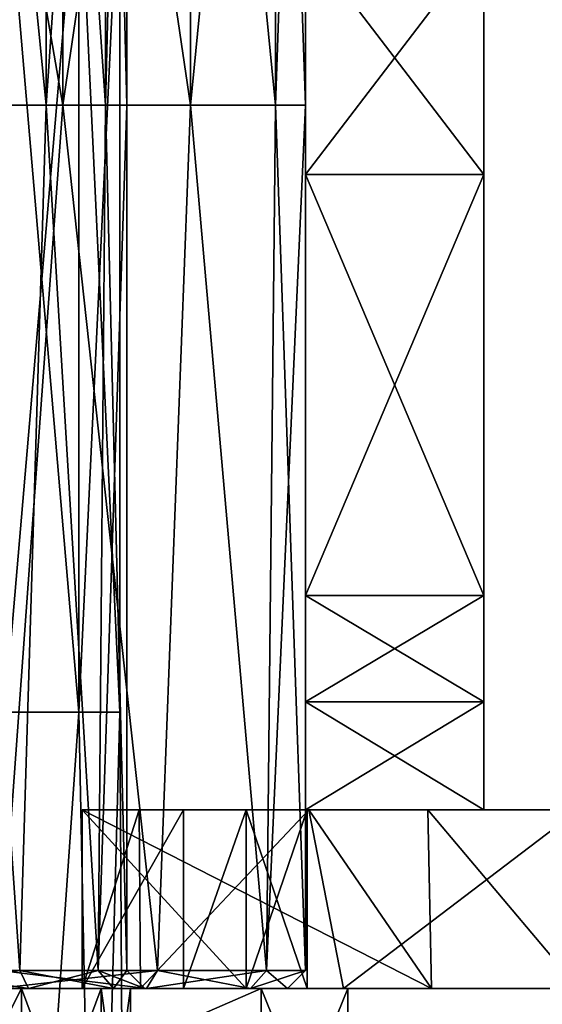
# Model space of a CAD drawing. Extents: x -90 to 358, y -508 to 4.
# Tile 5 of 21: x 71 to 86, y -490 to -463. Entities that reach past the tile are written whole.
import ezdxf

# ---------------------------------------------------------------- set-up
doc = ezdxf.new("R2010")
doc.units = 0
doc.header["$LTSCALE"] = 52.148148
for name, color, linetype in [('100', 7, 'CONTINUOUS'), ('101', 7, 'CONTINUOUS'), ('102', 7, 'CONTINUOUS'), ('103', 7, 'CONTINUOUS'), ('117', 7, 'CONTINUOUS'), ('123', 7, 'CONTINUOUS'), ('124', 7, 'CONTINUOUS'), ('125', 7, 'CONTINUOUS'), ('126', 7, 'CONTINUOUS'), ('127', 7, 'CONTINUOUS'), ('128', 7, 'CONTINUOUS'), ('143', 7, 'CONTINUOUS'), ('154', 7, 'CONTINUOUS'), ('155', 7, 'CONTINUOUS'), ('156', 7, 'CONTINUOUS'), ('158', 7, 'CONTINUOUS'), ('160', 7, 'CONTINUOUS'), ('162', 7, 'CONTINUOUS'), ('163', 7, 'CONTINUOUS'), ('164', 7, 'CONTINUOUS'), ('166', 7, 'CONTINUOUS'), ('168', 7, 'CONTINUOUS'), ('169', 7, 'CONTINUOUS'), ('181', 7, 'CONTINUOUS'), ('182', 7, 'CONTINUOUS'), ('189', 7, 'CONTINUOUS'), ('190', 7, 'CONTINUOUS'), ('70', 7, 'CONTINUOUS'), ('90', 7, 'CONTINUOUS'), ('92', 7, 'CONTINUOUS'), ('93', 7, 'CONTINUOUS'), ('94', 7, 'CONTINUOUS'), ('95', 7, 'CONTINUOUS')]:
    doc.layers.add(name, color=color, linetype=linetype)

msp = doc.modelspace()

# ---------------------------------------------------------------- linework, layer by layer
at = {"layer": '100', "linetype": 'CONTINUOUS'}
for points in [[(70.336, -490, 10.237), (74.547, -490, 8.209), (70.448, -489.5, 10.724), (70.336, -490, 10.237)], [(74.547, -490, 8.209), (74.858, -489.5, 8.6), (70.448, -489.5, 10.724), (74.547, -490, 8.209)], [(74.547, -490, 8.209), (77.46, -490, 4.556), (74.858, -489.5, 8.6), (74.547, -490, 8.209)], [(77.46, -490, 4.556), (77.911, -489.5, 4.773), (74.858, -489.5, 8.6), (77.46, -490, 4.556)], [(77.46, -490, 4.556), (78.5, -490), (77.911, -489.5, 4.773), (77.46, -490, 4.556)], [(78.5, -490), (79, -489.5), (77.911, -489.5, 4.773), (78.5, -490)]]:
    msp.add_3dface(points, dxfattribs=at)
at = {"layer": '101', "linetype": 'CONTINUOUS'}
for points in [[(74.547, -490, -8.209), (70.336, -490, -10.237), (74.858, -489.5, -8.6), (74.547, -490, -8.209)], [(70.336, -490, -10.237), (70.448, -489.5, -10.724), (74.858, -489.5, -8.6), (70.336, -490, -10.237)], [(77.46, -490, -4.556), (74.547, -490, -8.209), (77.911, -489.5, -4.773), (77.46, -490, -4.556)], [(74.547, -490, -8.209), (74.858, -489.5, -8.6), (77.911, -489.5, -4.773), (74.547, -490, -8.209)], [(78.5, -490), (77.46, -490, -4.556), (79, -489.5), (78.5, -490)], [(77.46, -490, -4.556), (77.911, -489.5, -4.773), (79, -489.5), (77.46, -490, -4.556)]]:
    msp.add_3dface(points, dxfattribs=at)
at = {"layer": '102', "linetype": 'CONTINUOUS'}
for points in [[(71.25, -490, 5.629), (68, -490, 6.5), (71, -489.5, 5.196), (71.25, -490, 5.629)], [(71.25, -490, 5.629), (71, -489.5, 5.196), (73.196, -489.5, 3), (71.25, -490, 5.629)], [(73.629, -490, 3.25), (71.25, -490, 5.629), (73.196, -489.5, 3), (73.629, -490, 3.25)], [(73.629, -490, 3.25), (73.196, -489.5, 3), (74, -489.5), (73.629, -490, 3.25)], [(74.5, -490), (73.629, -490, 3.25), (74, -489.5), (74.5, -490)]]:
    msp.add_3dface(points, dxfattribs=at)
at = {"layer": '103', "linetype": 'CONTINUOUS'}
for points in [[(68, -490, -6.5), (71.25, -490, -5.629), (68, -489.5, -6), (68, -490, -6.5)], [(71.25, -490, -5.629), (71, -489.5, -5.196), (68, -489.5, -6), (71.25, -490, -5.629)], [(71.25, -490, -5.629), (73.629, -490, -3.25), (71, -489.5, -5.196), (71.25, -490, -5.629)], [(73.629, -490, -3.25), (73.196, -489.5, -3), (71, -489.5, -5.196), (73.629, -490, -3.25)], [(73.629, -490, -3.25), (74.5, -490), (73.196, -489.5, -3), (73.629, -490, -3.25)], [(74.5, -490), (74, -489.5), (73.196, -489.5, -3), (74.5, -490)]]:
    msp.add_3dface(points, dxfattribs=at)
at = {"layer": '117', "color": 8, "linetype": 'CONTINUOUS'}
for points in [[(64, -490, -25), (52, -490, -8.333), (77.759, -490, -7.811), (64, -490, -25)], [(52, -490, 25), (64, -490, 25), (77.759, -490, 7.811), (52, -490, 25)], [(52, -490, 25), (77.759, -490, 7.811), (52, -490, 23.498), (52, -490, 25)], [(52, -490, 23.498), (77.759, -490, 7.811), (52, -490, 8.333), (52, -490, 23.498)], [(52, -490, 8.333), (77.759, -490, 7.811), (68, -490, 6.1), (52, -490, 8.333)], [(77.759, -490, -7.811), (52, -490, -8.333), (68, -490, -6.1), (77.759, -490, -7.811)], [(68, -490, 6.1), (77.759, -490, 7.811), (71.05, -490, 5.283), (68, -490, 6.1)], [(71.05, -490, -5.283), (77.759, -490, -7.811), (68, -490, -6.1), (71.05, -490, -5.283)], [(77.759, -490, 7.811), (80.185, -490, 2.788), (71.05, -490, 5.283), (77.759, -490, 7.811)], [(73.283, -490, -3.05), (77.759, -490, -7.811), (71.05, -490, -5.283), (73.283, -490, -3.05)], [(71.05, -490, 5.283), (80.185, -490, 2.788), (73.283, -490, 3.05), (71.05, -490, 5.283)], [(80.185, -490, -2.788), (77.759, -490, -7.811), (73.283, -490, -3.05), (80.185, -490, -2.788)], [(74.1, -490), (80.185, -490, -2.788), (73.283, -490, -3.05), (74.1, -490)], [(73.283, -490, 3.05), (80.185, -490, 2.788), (74.1, -490), (73.283, -490, 3.05)], [(80.185, -490, 2.788), (80.185, -490, -2.788), (74.1, -490), (80.185, -490, 2.788)]]:
    msp.add_3dface(points, dxfattribs=at)
at = {"layer": '123', "color": 8, "linetype": 'CONTINUOUS'}
for points in [[(71.05, -496, 5.283), (68, -496, 6.1), (71.05, -490, 5.283), (71.05, -496, 5.283)], [(68, -496, 6.1), (68, -490, 6.1), (71.05, -490, 5.283), (68, -496, 6.1)], [(68, -496, -6.1), (71.05, -496, -5.283), (68, -490, -6.1), (68, -496, -6.1)], [(71.05, -496, -5.283), (71.05, -490, -5.283), (68, -490, -6.1), (71.05, -496, -5.283)], [(71.05, -496, -5.283), (73.283, -496, -3.05), (71.05, -490, -5.283), (71.05, -496, -5.283)], [(73.283, -496, -3.05), (73.283, -490, -3.05), (71.05, -490, -5.283), (73.283, -496, -3.05)], [(73.283, -496, 3.05), (71.05, -496, 5.283), (73.283, -490, 3.05), (73.283, -496, 3.05)], [(71.05, -496, 5.283), (71.05, -490, 5.283), (73.283, -490, 3.05), (71.05, -496, 5.283)], [(73.283, -496, -3.05), (74.1, -496), (73.283, -490, -3.05), (73.283, -496, -3.05)], [(74.1, -496), (73.283, -496, 3.05), (74.1, -490), (74.1, -496)], [(74.1, -496), (74.1, -490), (73.283, -490, -3.05), (74.1, -496)], [(73.283, -496, 3.05), (73.283, -490, 3.05), (74.1, -490), (73.283, -496, 3.05)]]:
    msp.add_3dface(points, dxfattribs=at)
at = {"layer": '124', "color": 8, "linetype": 'CONTINUOUS'}
for points in [[(80.185, -496, -2.788), (77.759, -496, -7.811), (80.185, -490, -2.788), (80.185, -496, -2.788)], [(77.759, -496, -7.811), (77.759, -490, -7.811), (80.185, -490, -2.788), (77.759, -496, -7.811)], [(77.759, -496, 7.811), (80.185, -496, 2.788), (77.759, -490, 7.811), (77.759, -496, 7.811)], [(77.759, -490, 7.811), (80.185, -496, 2.788), (80.185, -490, 2.788), (77.759, -490, 7.811)], [(80.185, -496, 2.788), (80.185, -496, -2.788), (80.185, -490, 2.788), (80.185, -496, 2.788)], [(80.185, -496, -2.788), (80.185, -490, -2.788), (80.185, -490, 2.788), (80.185, -496, -2.788)]]:
    msp.add_3dface(points, dxfattribs=at)
at = {"layer": '125', "color": 8, "linetype": 'CONTINUOUS'}
for points in [[(64, -490, 25), (64, -496, 25), (77.759, -490, 7.811), (64, -490, 25)], [(64, -496, 25), (77.759, -496, 7.811), (77.759, -490, 7.811), (64, -496, 25)]]:
    msp.add_3dface(points, dxfattribs=at)
at = {"layer": '126', "color": 8, "linetype": 'CONTINUOUS'}
for points in [[(64, -496, -25), (64, -490, -25), (77.759, -496, -7.811), (64, -496, -25)], [(77.759, -496, -7.811), (64, -490, -25), (77.759, -490, -7.811), (77.759, -496, -7.811)]]:
    msp.add_3dface(points, dxfattribs=at)
at = {"layer": '127', "linetype": 'CONTINUOUS'}
for points in [[(92.761, -490, 56.241), (82.531, -490, 80.76), (72.75, -490, 61.492), (92.761, -490, 56.241)], [(72.75, -490, 56.241), (92.761, -490, 56.241), (72.75, -490, 61.492), (72.75, -490, 56.241)], [(92.761, -490, 56.241), (72.75, -490, 56.241), (96.586, -490, 31.98), (92.761, -490, 56.241)], [(96.586, -490, 31.98), (72.75, -490, 56.241), (72.75, -490, 49), (96.586, -490, 31.98)], [(72.75, -490, 31.98), (96.586, -490, 31.98), (72.75, -490, 34.572), (72.75, -490, 31.98)], [(96.586, -490, 31.98), (72.75, -490, 31.98), (95.883, -490, 7.72), (96.586, -490, 31.98)], [(72.75, -490, 34.572), (96.586, -490, 31.98), (72.75, -490, 49), (72.75, -490, 34.572)], [(95.883, -490, 7.72), (72.75, -490, 31.98), (75.582, -490, 8.039), (95.883, -490, 7.72)], [(75.582, -490, 8.039), (72.75, -490, 31.98), (72.75, -490, 9.977), (75.582, -490, 8.039)], [(72.75, -490, -16.541), (95.31, -490, -16.541), (72.75, -490, -9.977), (72.75, -490, -16.541)], [(95.31, -490, -16.541), (72.75, -490, -16.541), (90.139, -490, -40.802), (95.31, -490, -16.541)], [(72.75, -490, -9.977), (95.31, -490, -16.541), (77.343, -490, -5.9), (72.75, -490, -9.977)], [(90.139, -490, -40.802), (72.75, -490, -16.541), (72.75, -490, -34.572), (90.139, -490, -40.802)], [(72.75, -490, -40.802), (90.139, -490, -40.802), (72.75, -490, -34.572), (72.75, -490, -40.802)], [(90.139, -490, -40.802), (72.75, -490, -40.802), (74.386, -490, -65.214), (90.139, -490, -40.802)], [(74.386, -490, -65.214), (72.75, -490, -40.802), (72.75, -490, -49), (74.386, -490, -65.214)], [(72.75, -490, -61.492), (74.386, -490, -65.214), (72.75, -490, -49), (72.75, -490, -61.492)], [(96.33, -490, -65.063), (90.139, -490, -40.802), (74.386, -490, -65.214), (96.33, -490, -65.063)], [(96.33, -490, -65.063), (74.386, -490, -65.214), (88.123, -490, -89.46), (96.33, -490, -65.063)], [(88.123, -490, -89.46), (74.386, -490, -65.214), (86.642, -490, -87.275), (88.123, -490, -89.46)], [(86.642, -490, -87.275), (74.386, -490, -65.214), (80.07, -490, -76.489), (86.642, -490, -87.275)], [(95.883, -490, 7.72), (75.582, -490, 8.039), (94.745, -490, 3.005), (95.883, -490, 7.72)], [(75.582, -490, 8.039), (77.343, -490, 5.9), (93.5, -490), (75.582, -490, 8.039)], [(75.582, -490, 8.039), (93.5, -490), (94.745, -490, 3.005), (75.582, -490, 8.039)], [(77.343, -490, -5.9), (95.31, -490, -16.541), (79.05, -490), (77.343, -490, -5.9)], [(77.343, -490, 5.9), (79.05, -490), (93.5, -490), (77.343, -490, 5.9)], [(79.05, -490), (95.31, -490, -16.541), (93.5, -490), (79.05, -490)], [(82.531, -490, 80.76), (107.022, -490, 80.502), (86.642, -490, 87.275), (82.531, -490, 80.76)], [(107.022, -490, 80.502), (82.531, -490, 80.76), (92.761, -490, 56.241), (107.022, -490, 80.502)]]:
    msp.add_3dface(points, dxfattribs=at)
at = {"layer": '128', "linetype": 'CONTINUOUS'}
for points in [[(77.343, -485, -5.9), (93.5, -485), (72.75, -485, -16.541), (77.343, -485, -5.9)], [(72.75, -485, -16.541), (93.5, -485), (94.692, -485, -16.541), (72.75, -485, -16.541)], [(72.75, -485, 61.492), (79.095, -485, 74.706), (72.75, -485, 56.241), (72.75, -485, 61.492)], [(79.095, -485, 74.706), (82.43, -485, 80.59), (72.75, -485, 56.241), (79.095, -485, 74.706)], [(72.75, -485, 56.241), (82.43, -485, 80.59), (92.624, -485, 56.241), (72.75, -485, 56.241)], [(74.345, -485, -65.124), (72.75, -485, -61.492), (89.849, -485, -40.802), (74.345, -485, -65.124)], [(89.849, -485, -40.802), (72.75, -485, -61.492), (72.75, -485, -49), (89.849, -485, -40.802)], [(72.75, -485, 56.241), (92.624, -485, 56.241), (72.75, -485, 49), (72.75, -485, 56.241)], [(72.75, -485, 49), (92.624, -485, 56.241), (72.75, -485, 34.572), (72.75, -485, 49)], [(72.75, -485, 34.572), (92.624, -485, 56.241), (72.75, -485, 31.98), (72.75, -485, 34.572)], [(72.75, -485, 31.98), (92.624, -485, 56.241), (96.572, -485, 31.98), (72.75, -485, 31.98)], [(72.75, -485, 31.98), (96.572, -485, 31.98), (72.75, -485, 9.977), (72.75, -485, 31.98)], [(72.75, -485, 9.977), (96.572, -485, 31.98), (75.582, -485, 8.039), (72.75, -485, 9.977)], [(72.75, -485, -9.977), (77.343, -485, -5.9), (72.75, -485, -16.541), (72.75, -485, -9.977)], [(72.75, -485, -16.541), (94.692, -485, -16.541), (72.75, -485, -34.572), (72.75, -485, -16.541)], [(72.75, -485, -34.572), (94.692, -485, -16.541), (72.75, -485, -40.802), (72.75, -485, -34.572)], [(72.75, -485, -40.802), (94.692, -485, -16.541), (89.849, -485, -40.802), (72.75, -485, -40.802)], [(72.75, -485, -40.802), (89.849, -485, -40.802), (72.75, -485, -49), (72.75, -485, -40.802)], [(79.095, -485, -74.706), (74.345, -485, -65.124), (95.956, -485, -65.063), (79.095, -485, -74.706)], [(74.345, -485, -65.124), (89.849, -485, -40.802), (95.956, -485, -65.063), (74.345, -485, -65.124)], [(75.582, -485, 8.039), (96.572, -485, 31.98), (95.575, -485, 7.72), (75.582, -485, 8.039)], [(75.582, -485, 8.039), (95.575, -485, 7.72), (77.343, -485, 5.9), (75.582, -485, 8.039)], [(79.05, -485), (93.5, -485), (77.343, -485, -5.9), (79.05, -485)], [(77.343, -485, 5.9), (95.575, -485, 7.72), (79.05, -485), (77.343, -485, 5.9)], [(95.575, -485, 7.72), (93.5, -485), (79.05, -485), (95.575, -485, 7.72)], [(86.642, -485, -87.275), (79.095, -485, -74.706), (95.956, -485, -65.063), (86.642, -485, -87.275)], [(82.43, -485, 80.59), (86.642, -485, 87.275), (95.324, -485, 99.086), (82.43, -485, 80.59)], [(82.43, -485, 80.59), (95.324, -485, 99.086), (100.247, -485, 104.877), (82.43, -485, 80.59)], [(82.43, -485, 80.59), (100.247, -485, 104.877), (106.606, -485, 80.502), (82.43, -485, 80.59)], [(82.43, -485, 80.59), (106.606, -485, 80.502), (92.624, -485, 56.241), (82.43, -485, 80.59)]]:
    msp.add_3dface(points, dxfattribs=at)
at = {"layer": '143', "linetype": 'CONTINUOUS'}
for points in [[(72.75, -490, 56.241), (72.75, -490, 61.492), (72.75, -485, 56.241), (72.75, -490, 56.241)], [(72.75, -490, 49), (72.75, -490, 56.241), (72.75, -485, 49), (72.75, -490, 49)], [(72.75, -490, 56.241), (72.75, -485, 56.241), (72.75, -485, 49), (72.75, -490, 56.241)], [(72.75, -490, 61.492), (72.75, -485, 61.492), (72.75, -485, 56.241), (72.75, -490, 61.492)]]:
    msp.add_3dface(points, dxfattribs=at)
at = {"layer": '154', "linetype": 'CONTINUOUS'}
for points in [[(72.75, -490, 31.98), (72.75, -490, 34.572), (72.75, -485, 31.98), (72.75, -490, 31.98)], [(72.75, -490, 9.977), (72.75, -490, 31.98), (72.75, -485, 9.977), (72.75, -490, 9.977)], [(72.75, -490, 31.98), (72.75, -485, 31.98), (72.75, -485, 9.977), (72.75, -490, 31.98)], [(72.75, -490, 34.572), (72.75, -485, 34.572), (72.75, -485, 31.98), (72.75, -490, 34.572)]]:
    msp.add_3dface(points, dxfattribs=at)
at = {"layer": '155', "linetype": 'CONTINUOUS'}
for points in [[(75.582, -490, 8.039), (72.75, -490, 9.977), (75.582, -485, 8.039), (75.582, -490, 8.039)], [(72.75, -490, 9.977), (72.75, -485, 9.977), (75.582, -485, 8.039), (72.75, -490, 9.977)], [(72.75, -490, -9.977), (77.343, -490, -5.9), (72.75, -485, -9.977), (72.75, -490, -9.977)], [(77.343, -490, -5.9), (77.343, -485, -5.9), (72.75, -485, -9.977), (77.343, -490, -5.9)], [(77.343, -490, 5.9), (75.582, -490, 8.039), (77.343, -485, 5.9), (77.343, -490, 5.9)], [(75.582, -490, 8.039), (75.582, -485, 8.039), (77.343, -485, 5.9), (75.582, -490, 8.039)], [(77.343, -490, -5.9), (79.05, -490), (77.343, -485, -5.9), (77.343, -490, -5.9)], [(79.05, -490), (77.343, -490, 5.9), (79.05, -485), (79.05, -490)], [(79.05, -490), (79.05, -485), (77.343, -485, -5.9), (79.05, -490)], [(77.343, -490, 5.9), (77.343, -485, 5.9), (79.05, -485), (77.343, -490, 5.9)]]:
    msp.add_3dface(points, dxfattribs=at)
at = {"layer": '156', "linetype": 'CONTINUOUS'}
for points in [[(72.75, -490, 61.492), (82.531, -490, 80.76), (72.75, -485, 61.492), (72.75, -490, 61.492)], [(72.75, -485, 61.492), (82.531, -490, 80.76), (79.095, -485, 74.706), (72.75, -485, 61.492)], [(79.095, -485, 74.706), (82.531, -490, 80.76), (82.43, -485, 80.59), (79.095, -485, 74.706)], [(82.531, -490, 80.76), (86.642, -490, 87.275), (82.43, -485, 80.59), (82.531, -490, 80.76)], [(82.43, -485, 80.59), (86.642, -490, 87.275), (86.642, -485, 87.275), (82.43, -485, 80.59)]]:
    msp.add_3dface(points, dxfattribs=at)
at = {"layer": '158', "linetype": 'CONTINUOUS'}
for points in [[(72.75, -490, -61.492), (72.75, -490, -49), (72.75, -485, -61.492), (72.75, -490, -61.492)], [(72.75, -485, -61.492), (72.75, -490, -49), (72.75, -485, -49), (72.75, -485, -61.492)]]:
    msp.add_3dface(points, dxfattribs=at)
at = {"layer": '160', "linetype": 'CONTINUOUS'}
for points in [[(74.386, -490, -65.214), (72.75, -490, -61.492), (74.345, -485, -65.124), (74.386, -490, -65.214)], [(74.345, -485, -65.124), (72.75, -490, -61.492), (72.75, -485, -61.492), (74.345, -485, -65.124)], [(79.095, -485, -74.706), (74.386, -490, -65.214), (74.345, -485, -65.124), (79.095, -485, -74.706)], [(80.07, -490, -76.489), (74.386, -490, -65.214), (79.095, -485, -74.706), (80.07, -490, -76.489)], [(86.642, -485, -87.275), (80.07, -490, -76.489), (79.095, -485, -74.706), (86.642, -485, -87.275)], [(86.642, -490, -87.275), (80.07, -490, -76.489), (86.642, -485, -87.275), (86.642, -490, -87.275)]]:
    msp.add_3dface(points, dxfattribs=at)
at = {"layer": '162', "linetype": 'CONTINUOUS'}
for points in [[(72.75, -490, 34.572), (72.75, -490, 49), (72.75, -485, 34.572), (72.75, -490, 34.572)], [(72.75, -490, 49), (72.75, -485, 49), (72.75, -485, 34.572), (72.75, -490, 49)]]:
    msp.add_3dface(points, dxfattribs=at)
at = {"layer": '163', "linetype": 'CONTINUOUS'}
for points in [[(72.75, -490, -40.802), (72.75, -490, -34.572), (72.75, -485, -40.802), (72.75, -490, -40.802)], [(72.75, -490, -49), (72.75, -490, -40.802), (72.75, -485, -49), (72.75, -490, -49)], [(72.75, -490, -40.802), (72.75, -485, -40.802), (72.75, -485, -49), (72.75, -490, -40.802)], [(72.75, -490, -34.572), (72.75, -485, -34.572), (72.75, -485, -40.802), (72.75, -490, -34.572)]]:
    msp.add_3dface(points, dxfattribs=at)
at = {"layer": '164', "linetype": 'CONTINUOUS'}
for points in [[(72.75, -490, -16.541), (72.75, -490, -9.977), (72.75, -485, -16.541), (72.75, -490, -16.541)], [(72.75, -490, -34.572), (72.75, -490, -16.541), (72.75, -485, -34.572), (72.75, -490, -34.572)], [(72.75, -490, -16.541), (72.75, -485, -16.541), (72.75, -485, -34.572), (72.75, -490, -16.541)], [(72.75, -490, -9.977), (72.75, -485, -9.977), (72.75, -485, -16.541), (72.75, -490, -9.977)]]:
    msp.add_3dface(points, dxfattribs=at)
at = {"layer": '166', "linetype": 'CONTINUOUS'}
for points in [[(79, -460.658, -112.048), (79, -467.204, -90.456), (79, -460.763, -89.661), (79, -460.658, -112.048)], [(79, -460.658, 112.048), (79, -460.763, 89.661), (79, -467.204, 90.456), (79, -460.658, 112.048)], [(79, -481.975, 69.452), (79, -479, 70.104), (79, -460.763, 67.245), (79, -481.975, 69.452)], [(79, -460.763, 67.245), (79, -479, 70.104), (79, -460.763, 89.661), (79, -460.763, 67.245)], [(79, -460.763, 89.661), (79, -479, 70.104), (79, -467.204, 90.456), (79, -460.763, 89.661)], [(79, -485, 69.104), (79, -481.975, 69.452), (79, -460.763, 67.245), (79, -485, 69.104)], [(79, -485, 46.069), (79, -485, 69.104), (79, -460.763, 67.245), (79, -485, 46.069)], [(79, -485, 23.035), (79, -485, 46.069), (79, -460.763, 44.83), (79, -485, 23.035)], [(79, -460.763, 44.83), (79, -485, 46.069), (79, -460.763, 67.245), (79, -460.763, 44.83)], [(79, -485), (79, -485, 23.035), (79, -460.763), (79, -485)], [(79, -460.763), (79, -485, 23.035), (79, -460.763, 22.415), (79, -460.763)], [(79, -460.763, 22.415), (79, -485, 23.035), (79, -460.763, 44.83), (79, -460.763, 22.415)], [(79, -485, -23.035), (79, -485), (79, -460.763, -22.415), (79, -485, -23.035)], [(79, -460.763, -22.415), (79, -485), (79, -460.763), (79, -460.763, -22.415)], [(79, -485, -46.069), (79, -485, -23.035), (79, -460.763, -44.83), (79, -485, -46.069)], [(79, -460.763, -44.83), (79, -485, -23.035), (79, -460.763, -22.415), (79, -460.763, -44.83)], [(79, -485, -69.104), (79, -485, -46.069), (79, -460.763, -67.245), (79, -485, -69.104)], [(79, -460.763, -67.245), (79, -485, -46.069), (79, -460.763, -44.83), (79, -460.763, -67.245)], [(79, -481.975, -69.452), (79, -485, -69.104), (79, -460.763, -67.245), (79, -481.975, -69.452)], [(79, -479, -70.104), (79, -481.975, -69.452), (79, -460.763, -67.245), (79, -479, -70.104)], [(79, -467.204, -90.456), (79, -479, -70.104), (79, -460.763, -89.661), (79, -467.204, -90.456)], [(79, -460.763, -89.661), (79, -479, -70.104), (79, -460.763, -67.245), (79, -460.763, -89.661)]]:
    msp.add_3dface(points, dxfattribs=at)
at = {"layer": '168', "linetype": 'CONTINUOUS'}
for points in [[(84, -467.204, -90.456), (84, -460.658, -112.048), (84, -460.763, -89.661), (84, -467.204, -90.456)], [(84, -460.658, 112.048), (84, -467.204, 90.456), (84, -460.763, 89.661), (84, -460.658, 112.048)], [(84, -485, -69.104), (84, -481.975, -69.452), (84, -460.763, -67.245), (84, -485, -69.104)], [(84, -485, -69.104), (84, -460.763, -67.245), (84, -485, -46.069), (84, -485, -69.104)], [(84, -481.975, -69.452), (84, -479, -70.104), (84, -460.763, -67.245), (84, -481.975, -69.452)], [(84, -479, -70.104), (84, -467.204, -90.456), (84, -460.763, -89.661), (84, -479, -70.104)], [(84, -460.763, -67.245), (84, -479, -70.104), (84, -460.763, -89.661), (84, -460.763, -67.245)], [(84, -467.204, 90.456), (84, -479, 70.104), (84, -460.763, 89.661), (84, -467.204, 90.456)], [(84, -460.763, 89.661), (84, -479, 70.104), (84, -460.763, 67.245), (84, -460.763, 89.661)], [(84, -460.763, 67.245), (84, -479, 70.104), (84, -481.975, 69.452), (84, -460.763, 67.245)], [(84, -460.763, 44.83), (84, -460.763, 67.245), (84, -485, 46.069), (84, -460.763, 44.83)], [(84, -485, 46.069), (84, -460.763, 67.245), (84, -485, 69.104), (84, -485, 46.069)], [(84, -485, 69.104), (84, -460.763, 67.245), (84, -481.975, 69.452), (84, -485, 69.104)], [(84, -460.763, 22.415), (84, -460.763, 44.83), (84, -485, 23.035), (84, -460.763, 22.415)], [(84, -485, 23.035), (84, -460.763, 44.83), (84, -485, 46.069), (84, -485, 23.035)], [(84, -460.763), (84, -460.763, 22.415), (84, -485), (84, -460.763)], [(84, -485), (84, -460.763, 22.415), (84, -485, 23.035), (84, -485)], [(84, -460.763, -22.415), (84, -460.763), (84, -485, -23.035), (84, -460.763, -22.415)], [(84, -485, -23.035), (84, -460.763), (84, -485), (84, -485, -23.035)], [(84, -460.763, -44.83), (84, -460.763, -22.415), (84, -485, -23.035), (84, -460.763, -44.83)], [(84, -460.763, -67.245), (84, -460.763, -44.83), (84, -485, -46.069), (84, -460.763, -67.245)], [(84, -485, -46.069), (84, -460.763, -44.83), (84, -485, -23.035), (84, -485, -46.069)]]:
    msp.add_3dface(points, dxfattribs=at)
at = {"layer": '169', "linetype": 'CONTINUOUS'}
for points in [[(79, -485, 69.104), (79, -485, 46.069), (84, -485, 69.104), (79, -485, 69.104)], [(79, -485, 46.069), (79, -485, 23.035), (84, -485, 46.069), (79, -485, 46.069)], [(79, -485, 46.069), (84, -485, 46.069), (84, -485, 69.104), (79, -485, 46.069)], [(79, -485, 23.035), (79, -485), (84, -485, 23.035), (79, -485, 23.035)], [(79, -485, 23.035), (84, -485, 23.035), (84, -485, 46.069), (79, -485, 23.035)], [(79, -485), (79, -485, -23.035), (84, -485), (79, -485)], [(79, -485), (84, -485), (84, -485, 23.035), (79, -485)], [(79, -485, -23.035), (79, -485, -46.069), (84, -485, -23.035), (79, -485, -23.035)], [(79, -485, -23.035), (84, -485, -23.035), (84, -485), (79, -485, -23.035)], [(79, -485, -46.069), (79, -485, -69.104), (84, -485, -46.069), (79, -485, -46.069)], [(79, -485, -46.069), (84, -485, -46.069), (84, -485, -23.035), (79, -485, -46.069)], [(79, -485, -69.104), (84, -485, -69.104), (84, -485, -46.069), (79, -485, -69.104)]]:
    msp.add_3dface(points, dxfattribs=at)
at = {"layer": '181', "linetype": 'CONTINUOUS'}
for points in [[(79, -467.204, -90.456), (79, -460.658, -112.048), (84, -467.204, -90.456), (79, -467.204, -90.456)], [(84, -467.204, -90.456), (79, -460.658, -112.048), (84, -460.658, -112.048), (84, -467.204, -90.456)], [(79, -479, -70.104), (79, -467.204, -90.456), (84, -479, -70.104), (79, -479, -70.104)], [(84, -479, -70.104), (79, -467.204, -90.456), (84, -467.204, -90.456), (84, -479, -70.104)]]:
    msp.add_3dface(points, dxfattribs=at)
at = {"layer": '182', "linetype": 'CONTINUOUS'}
for points in [[(79, -481.975, -69.452), (79, -479, -70.104), (84, -481.975, -69.452), (79, -481.975, -69.452)], [(84, -481.975, -69.452), (79, -479, -70.104), (84, -479, -70.104), (84, -481.975, -69.452)], [(79, -485, -69.104), (79, -481.975, -69.452), (84, -485, -69.104), (79, -485, -69.104)], [(84, -485, -69.104), (79, -481.975, -69.452), (84, -481.975, -69.452), (84, -485, -69.104)]]:
    msp.add_3dface(points, dxfattribs=at)
at = {"layer": '189', "linetype": 'CONTINUOUS'}
for points in [[(79, -460.658, 112.048), (79, -467.204, 90.456), (84, -460.658, 112.048), (79, -460.658, 112.048)], [(79, -467.204, 90.456), (84, -467.204, 90.456), (84, -460.658, 112.048), (79, -467.204, 90.456)], [(79, -467.204, 90.456), (79, -479, 70.104), (84, -467.204, 90.456), (79, -467.204, 90.456)], [(79, -479, 70.104), (84, -479, 70.104), (84, -467.204, 90.456), (79, -479, 70.104)]]:
    msp.add_3dface(points, dxfattribs=at)
at = {"layer": '190', "linetype": 'CONTINUOUS'}
for points in [[(79, -479, 70.104), (79, -481.975, 69.452), (84, -479, 70.104), (79, -479, 70.104)], [(84, -479, 70.104), (79, -481.975, 69.452), (84, -481.975, 69.452), (84, -479, 70.104)], [(79, -481.975, 69.452), (79, -485, 69.104), (84, -481.975, 69.452), (79, -481.975, 69.452)], [(79, -485, 69.104), (84, -485, 69.104), (84, -481.975, 69.452), (79, -485, 69.104)]]:
    msp.add_3dface(points, dxfattribs=at)
at = {"layer": '70', "color": 8, "linetype": 'CONTINUOUS'}
for points in [[(70.582, -482.263, 5.361), (72.652, -482.263, 3.71), (70.582, -458.002, 5.361), (70.582, -482.263, 5.361)], [(70.582, -458.002, 5.361), (72.652, -482.263, 3.71), (72.652, -458.002, 3.71), (70.582, -458.002, 5.361)], [(72.652, -482.263, -3.71), (70.582, -482.263, -5.361), (72.652, -458.002, -3.71), (72.652, -482.263, -3.71)], [(72.652, -458.002, -3.71), (70.582, -482.263, -5.361), (70.582, -458.002, -5.361), (72.652, -458.002, -3.71)], [(72.652, -482.263, 3.71), (73.801, -482.263, 1.324), (72.652, -458.002, 3.71), (72.652, -482.263, 3.71)], [(72.652, -458.002, 3.71), (73.801, -482.263, 1.324), (73.801, -458.002, 1.324), (72.652, -458.002, 3.71)], [(73.801, -482.263, -1.324), (72.652, -482.263, -3.71), (73.801, -458.002, -1.324), (73.801, -482.263, -1.324)], [(73.801, -458.002, -1.324), (72.652, -482.263, -3.71), (72.652, -458.002, -3.71), (73.801, -458.002, -1.324)], [(73.801, -482.263, 1.324), (73.801, -482.263, -1.324), (73.801, -458.002, 1.324), (73.801, -482.263, 1.324)], [(73.801, -458.002, 1.324), (73.801, -482.263, -1.324), (73.801, -458.002, -1.324), (73.801, -458.002, 1.324)], [(72.652, -482.263, 3.71), (70.582, -482.263, 5.361), (70.975, -506.5, 5.153), (72.652, -482.263, 3.71)], [(70.582, -482.263, -5.361), (72.652, -482.263, -3.71), (70.975, -506.5, -5.153), (70.582, -482.263, -5.361)], [(73.153, -506.5, 2.975), (72.652, -482.263, 3.71), (70.975, -506.5, 5.153), (73.153, -506.5, 2.975)], [(70.975, -506.5, -5.153), (72.652, -482.263, -3.71), (73.153, -506.5, -2.975), (70.975, -506.5, -5.153)], [(73.801, -482.263, 1.324), (72.652, -482.263, 3.71), (73.153, -506.5, 2.975), (73.801, -482.263, 1.324)], [(72.652, -482.263, -3.71), (73.801, -482.263, -1.324), (73.153, -506.5, -2.975), (72.652, -482.263, -3.71)], [(73.95, -506.5, 0), (73.801, -482.263, 1.324), (73.153, -506.5, 2.975), (73.95, -506.5, 0)], [(73.153, -506.5, -2.975), (73.801, -482.263, -1.324), (73.95, -506.5, 0), (73.153, -506.5, -2.975)], [(73.801, -482.263, -1.324), (73.801, -482.263, 1.324), (73.95, -506.5, 0), (73.801, -482.263, -1.324)]]:
    msp.add_3dface(points, dxfattribs=at)
at = {"layer": '90', "linetype": 'CONTINUOUS'}
for points in [[(61.453, -490, 8.209), (58.54, -490, 4.556), (74.547, -490, 8.209), (61.453, -490, 8.209)], [(74.547, -490, 8.209), (58.54, -490, 4.556), (68, -490, 6.5), (74.547, -490, 8.209)], [(70.336, -490, 10.237), (61.453, -490, 8.209), (74.547, -490, 8.209), (70.336, -490, 10.237)], [(74.547, -490, -8.209), (77.46, -490, -4.556), (61.453, -490, -8.209), (74.547, -490, -8.209)], [(61.453, -490, -8.209), (77.46, -490, -4.556), (68, -490, -6.5), (61.453, -490, -8.209)], [(65.664, -490, -10.237), (74.547, -490, -8.209), (61.453, -490, -8.209), (65.664, -490, -10.237)], [(70.336, -490, -10.237), (74.547, -490, -8.209), (65.664, -490, -10.237), (70.336, -490, -10.237)], [(71.25, -490, 5.629), (74.547, -490, 8.209), (68, -490, 6.5), (71.25, -490, 5.629)], [(68, -490, -6.5), (77.46, -490, -4.556), (71.25, -490, -5.629), (68, -490, -6.5)], [(77.46, -490, 4.556), (74.547, -490, 8.209), (71.25, -490, 5.629), (77.46, -490, 4.556)], [(73.629, -490, 3.25), (77.46, -490, 4.556), (71.25, -490, 5.629), (73.629, -490, 3.25)], [(71.25, -490, -5.629), (77.46, -490, -4.556), (73.629, -490, -3.25), (71.25, -490, -5.629)], [(74.5, -490), (77.46, -490, 4.556), (73.629, -490, 3.25), (74.5, -490)], [(77.46, -490, -4.556), (78.5, -490), (73.629, -490, -3.25), (77.46, -490, -4.556)], [(78.5, -490), (74.5, -490), (73.629, -490, -3.25), (78.5, -490)], [(78.5, -490), (77.46, -490, 4.556), (74.5, -490), (78.5, -490)]]:
    msp.add_3dface(points, dxfattribs=at)
at = {"layer": '92', "linetype": 'CONTINUOUS'}
for points in [[(72.21, -465.263, -10.163), (68, -465.263, -11), (72.21, -441.002, -10.163), (72.21, -465.263, -10.163)], [(72.21, -441.002, -10.163), (68, -465.263, -11), (68, -441.002, -11), (72.21, -441.002, -10.163)], [(75.778, -465.263, -7.778), (72.21, -465.263, -10.163), (75.778, -441.002, -7.778), (75.778, -465.263, -7.778)], [(75.778, -441.002, -7.778), (72.21, -465.263, -10.163), (72.21, -441.002, -10.163), (75.778, -441.002, -7.778)], [(78.163, -465.263, -4.21), (75.778, -465.263, -7.778), (78.163, -441.002, -4.21), (78.163, -465.263, -4.21)], [(78.163, -441.002, -4.21), (75.778, -465.263, -7.778), (75.778, -441.002, -7.778), (78.163, -441.002, -4.21)], [(79, -465.263), (78.163, -465.263, -4.21), (79, -441.002), (79, -465.263)], [(79, -441.002), (78.163, -465.263, -4.21), (78.163, -441.002, -4.21), (79, -441.002)], [(72.21, -465.263, -10.163), (70.448, -489.5, -10.724), (68, -465.263, -11), (72.21, -465.263, -10.163)], [(74.858, -489.5, -8.6), (70.448, -489.5, -10.724), (72.21, -465.263, -10.163), (74.858, -489.5, -8.6)], [(75.778, -465.263, -7.778), (74.858, -489.5, -8.6), (72.21, -465.263, -10.163), (75.778, -465.263, -7.778)], [(77.911, -489.5, -4.773), (74.858, -489.5, -8.6), (75.778, -465.263, -7.778), (77.911, -489.5, -4.773)], [(78.163, -465.263, -4.21), (77.911, -489.5, -4.773), (75.778, -465.263, -7.778), (78.163, -465.263, -4.21)], [(79, -489.5), (77.911, -489.5, -4.773), (79, -465.263), (79, -489.5)], [(79, -465.263), (77.911, -489.5, -4.773), (78.163, -465.263, -4.21), (79, -465.263)]]:
    msp.add_3dface(points, dxfattribs=at)
at = {"layer": '93', "linetype": 'CONTINUOUS'}
for points in [[(68, -465.263, 11), (72.21, -465.263, 10.163), (68, -441.002, 11), (68, -465.263, 11)], [(68, -441.002, 11), (72.21, -465.263, 10.163), (72.21, -441.002, 10.163), (68, -441.002, 11)], [(72.21, -465.263, 10.163), (75.778, -465.263, 7.778), (72.21, -441.002, 10.163), (72.21, -465.263, 10.163)], [(72.21, -441.002, 10.163), (75.778, -465.263, 7.778), (75.778, -441.002, 7.778), (72.21, -441.002, 10.163)], [(75.778, -465.263, 7.778), (78.163, -465.263, 4.21), (75.778, -441.002, 7.778), (75.778, -465.263, 7.778)], [(75.778, -441.002, 7.778), (78.163, -465.263, 4.21), (78.163, -441.002, 4.21), (75.778, -441.002, 7.778)], [(79, -465.263), (79, -441.002), (78.163, -441.002, 4.21), (79, -465.263)], [(78.163, -465.263, 4.21), (79, -465.263), (78.163, -441.002, 4.21), (78.163, -465.263, 4.21)], [(68, -465.263, 11), (70.448, -489.5, 10.724), (72.21, -465.263, 10.163), (68, -465.263, 11)], [(70.448, -489.5, 10.724), (74.858, -489.5, 8.6), (72.21, -465.263, 10.163), (70.448, -489.5, 10.724)], [(72.21, -465.263, 10.163), (74.858, -489.5, 8.6), (75.778, -465.263, 7.778), (72.21, -465.263, 10.163)], [(74.858, -489.5, 8.6), (77.911, -489.5, 4.773), (75.778, -465.263, 7.778), (74.858, -489.5, 8.6)], [(75.778, -465.263, 7.778), (77.911, -489.5, 4.773), (78.163, -465.263, 4.21), (75.778, -465.263, 7.778)], [(77.911, -489.5, 4.773), (79, -489.5), (78.163, -465.263, 4.21), (77.911, -489.5, 4.773)], [(79, -489.5), (79, -465.263), (78.163, -465.263, 4.21), (79, -489.5)]]:
    msp.add_3dface(points, dxfattribs=at)
at = {"layer": '94', "linetype": 'CONTINUOUS'}
for points in [[(71.741, -465.263, 4.691), (69.335, -465.263, 5.85), (71.741, -441.002, 4.691), (71.741, -465.263, 4.691)], [(71.741, -441.002, 4.691), (69.335, -465.263, 5.85), (69.335, -441.002, 5.85), (71.741, -441.002, 4.691)], [(73.406, -465.263, 2.603), (71.741, -465.263, 4.691), (73.406, -441.002, 2.603), (73.406, -465.263, 2.603)], [(73.406, -441.002, 2.603), (71.741, -465.263, 4.691), (71.741, -441.002, 4.691), (73.406, -441.002, 2.603)], [(74, -465.263), (73.406, -465.263, 2.603), (74, -441.002), (74, -465.263)], [(74, -441.002), (73.406, -465.263, 2.603), (73.406, -441.002, 2.603), (74, -441.002)], [(71.741, -465.263, 4.691), (71, -489.5, 5.196), (69.335, -465.263, 5.85), (71.741, -465.263, 4.691)], [(73.196, -489.5, 3), (71, -489.5, 5.196), (71.741, -465.263, 4.691), (73.196, -489.5, 3)], [(73.406, -465.263, 2.603), (73.196, -489.5, 3), (71.741, -465.263, 4.691), (73.406, -465.263, 2.603)], [(74, -489.5), (73.196, -489.5, 3), (74, -465.263), (74, -489.5)], [(74, -465.263), (73.196, -489.5, 3), (73.406, -465.263, 2.603), (74, -465.263)]]:
    msp.add_3dface(points, dxfattribs=at)
at = {"layer": '95', "linetype": 'CONTINUOUS'}
for points in [[(69.335, -465.263, -5.85), (71.741, -465.263, -4.691), (69.335, -441.002, -5.85), (69.335, -465.263, -5.85)], [(69.335, -441.002, -5.85), (71.741, -465.263, -4.691), (71.741, -441.002, -4.691), (69.335, -441.002, -5.85)], [(71.741, -465.263, -4.691), (73.406, -465.263, -2.603), (71.741, -441.002, -4.691), (71.741, -465.263, -4.691)], [(71.741, -441.002, -4.691), (73.406, -465.263, -2.603), (73.406, -441.002, -2.603), (71.741, -441.002, -4.691)], [(74, -465.263), (74, -441.002), (73.406, -441.002, -2.603), (74, -465.263)], [(73.406, -465.263, -2.603), (74, -465.263), (73.406, -441.002, -2.603), (73.406, -465.263, -2.603)], [(68, -489.5, -6), (71, -489.5, -5.196), (69.335, -465.263, -5.85), (68, -489.5, -6)], [(69.335, -465.263, -5.85), (71, -489.5, -5.196), (71.741, -465.263, -4.691), (69.335, -465.263, -5.85)], [(71, -489.5, -5.196), (73.196, -489.5, -3), (71.741, -465.263, -4.691), (71, -489.5, -5.196)], [(71.741, -465.263, -4.691), (73.196, -489.5, -3), (73.406, -465.263, -2.603), (71.741, -465.263, -4.691)], [(73.196, -489.5, -3), (74, -489.5), (73.406, -465.263, -2.603), (73.196, -489.5, -3)], [(74, -489.5), (74, -465.263), (73.406, -465.263, -2.603), (74, -489.5)]]:
    msp.add_3dface(points, dxfattribs=at)

doc.saveas('drawing.dxf')
